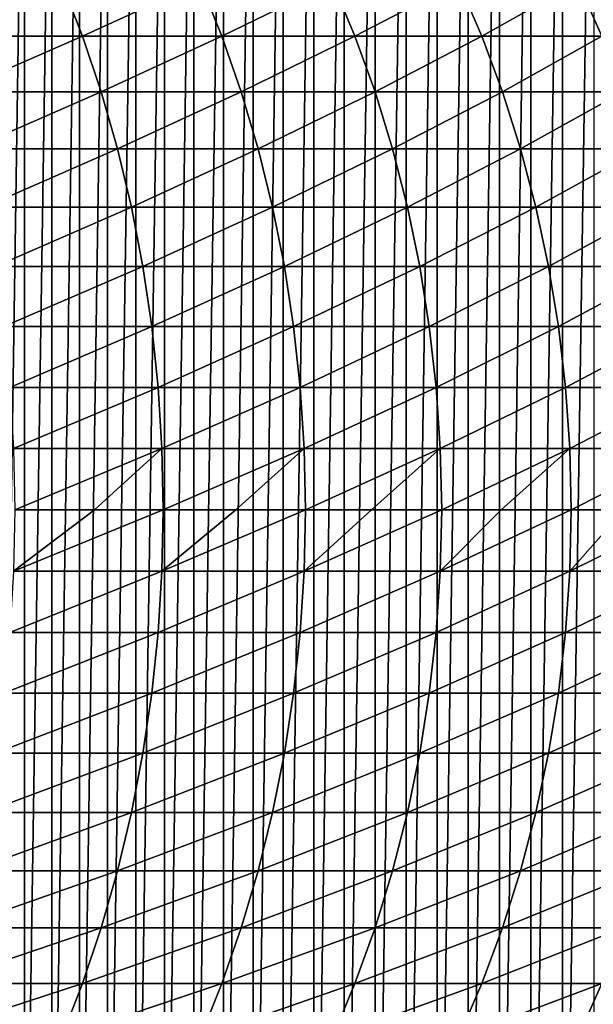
# Model space of a CAD drawing. Header units: metres. Extents: x -410 to 15, y -15 to 15.
# Tile 167 of 256: x -5.27 to 0.3, y -4.8 to 4.76. Entities that reach past the tile are written whole.
import ezdxf

# ---------------------------------------------------------------- set-up
doc = ezdxf.new("R2010")
doc.units = ezdxf.units.M
doc.layers.add('solid_508382', color=7, linetype='CONTINUOUS')

msp = doc.modelspace()

# ---------------------------------------------------------------- linework, layer by layer
at = {"layer": 'solid_508382'}
for points in [[(-1.217422, -10.026363, -32.299999), (-1.217424, 10.026363, -32.299999), (-0.914689, 10.058486, -32.299999)], [(-0.914688, -10.058486, -32.299999), (-1.217422, -10.026363, -32.299999), (-0.914689, 10.058486, -32.299999)], [(-0.914688, -10.058486, -32.299999), (-0.914689, 10.058486, -32.299999), (-0.610878, 10.081466, -32.299999)], [(-0.610878, -10.081466, -32.299999), (-0.914688, -10.058486, -32.299999), (-0.610878, 10.081466, -32.299999)], [(-0.610878, -10.081466, -32.299999), (-0.610878, 10.081466, -32.299999), (-0.305982, 10.095304, -32.299999)], [(-0.305982, -10.095304, -32.299999), (-0.610878, -10.081466, -32.299999), (-0.305982, 10.095304, -32.299999)], [(-0.305982, -10.095304, -32.299999), (-0.305982, 10.095304, -32.299999), (0, 10.1, -32.299999)], [(0, -10.1, -32.299999), (-0.305982, -10.095304, -32.299999), (0, 10.1, -32.299999)], [(0.305982, 10.095304, -32.299999), (0, -10.1, -32.299999), (0, 10.1, -32.299999)], [(0.305982, 10.095304, -32.299999), (0.305982, -10.095304, -32.299999), (0, -10.1, -32.299999)], [(-1.820659, -9.93451, -32.299999), (-1.82066, 9.93451, -32.299999), (-1.51953, 9.985017, -32.299999)], [(-1.519529, -9.985017, -32.299999), (-1.820659, -9.93451, -32.299999), (-1.51953, 9.985017, -32.299999)], [(-1.519529, -9.985017, -32.299999), (-1.51953, 9.985017, -32.299999), (-1.217424, 10.026363, -32.299999)], [(-1.217422, -10.026363, -32.299999), (-1.519529, -9.985017, -32.299999), (-1.217424, 10.026363, -32.299999)], [(-2.41685, -9.806572, -32.299999), (-2.416852, 9.806572, -32.299999), (-2.120007, 9.874987, -32.299999)], [(-2.120005, -9.874987, -32.299999), (-2.41685, -9.806572, -32.299999), (-2.120007, 9.874987, -32.299999)], [(-2.120005, -9.874987, -32.299999), (-2.120007, 9.874987, -32.299999), (-1.82066, 9.93451, -32.299999)], [(-1.820659, -9.93451, -32.299999), (-2.120005, -9.874987, -32.299999), (-1.82066, 9.93451, -32.299999)], [(-2.711841, -9.729098, -32.299999), (-2.711843, 9.729098, -32.299999), (-2.416852, 9.806572, -32.299999)], [(-2.41685, -9.806572, -32.299999), (-2.711841, -9.729098, -32.299999), (-2.416852, 9.806572, -32.299999)], [(-3.0047, -9.642673, -32.299999), (-3.004702, 9.642672, -32.299999), (-2.711843, 9.729098, -32.299999)], [(-2.711841, -9.729098, -32.299999), (-3.0047, -9.642673, -32.299999), (-2.711843, 9.729098, -32.299999)], [(-3.294645, -9.547525, -32.299999), (-3.294647, 9.547524, -32.299999), (-3.004702, 9.642672, -32.299999)], [(-3.0047, -9.642673, -32.299999), (-3.294645, -9.547525, -32.299999), (-3.004702, 9.642672, -32.299999)], [(-3.581091, -9.443817, -32.299999), (-3.581094, 9.443816, -32.299999), (-3.294647, 9.547524, -32.299999)], [(-3.294645, -9.547525, -32.299999), (-3.581091, -9.443817, -32.299999), (-3.294647, 9.547524, -32.299999)], [(-3.86476, -9.331284, -32.299999), (-3.864763, 9.331283, -32.299999), (-3.581094, 9.443816, -32.299999)], [(-3.581091, -9.443817, -32.299999), (-3.86476, -9.331284, -32.299999), (-3.581094, 9.443816, -32.299999)], [(-4.145176, -9.210146, -32.299999), (-4.145179, 9.210144, -32.299999), (-3.864763, 9.331283, -32.299999)], [(-3.86476, -9.331284, -32.299999), (-4.145176, -9.210146, -32.299999), (-3.864763, 9.331283, -32.299999)], [(-4.421554, -9.080738, -32.299999), (-4.421558, 9.080736, -32.299999), (-4.145179, 9.210144, -32.299999)], [(-4.145176, -9.210146, -32.299999), (-4.421554, -9.080738, -32.299999), (-4.145179, 9.210144, -32.299999)], [(-4.693454, -8.943228, -32.299999), (-4.693458, 8.943226, -32.299999), (-4.421558, 9.080736, -32.299999)], [(-4.421554, -9.080738, -32.299999), (-4.693454, -8.943228, -32.299999), (-4.421558, 9.080736, -32.299999)], [(-4.961565, -8.797277, -32.299999), (-4.961568, 8.797276, -32.299999), (-4.693458, 8.943226, -32.299999)], [(-4.693454, -8.943228, -32.299999), (-4.961565, -8.797277, -32.299999), (-4.693458, 8.943226, -32.299999)], [(-5.225315, -8.643229, -32.299999), (-5.225318, 8.643228, -32.299999), (-4.961568, 8.797276, -32.299999)], [(-4.961565, -8.797277, -32.299999), (-5.225315, -8.643229, -32.299999), (-4.961568, 8.797276, -32.299999)], [(-5.483971, -8.481513, -32.299999), (-5.483974, 8.481512, -32.299999), (-5.225318, 8.643228, -32.299999)], [(-5.225315, -8.643229, -32.299999), (-5.483971, -8.481513, -32.299999), (-5.225318, 8.643228, -32.299999)], [(-6.268798, 5.125, 137.571518), (-6.07351, 4.600192, 137.776291), (-4.865712, 5.125, 136.178223)], [(-6.07351, 4.600192, 137.776291), (-4.6623, 4.600192, 136.374939), (-4.865712, 5.125, 136.178223)], [(-4.865712, 5.125, 136.178223), (-4.6623, 4.600192, 136.374939), (-3.520128, 5.125, 134.729324)], [(-4.6623, 4.600192, 136.374939), (-3.308926, 4.600192, 134.917648), (-3.520128, 5.125, 134.729324)], [(-3.520128, 5.125, 134.729324), (-3.308926, 4.600192, 134.917648), (-2.23425, 5.125, 133.227173)], [(-3.308926, 4.600192, 134.917648), (-2.015604, 4.600192, 133.406815), (-2.23425, 5.125, 133.227173)], [(-2.23425, 5.125, 133.227173), (-2.015604, 4.600192, 133.406815), (-1.010182, 5.125, 131.674255)], [(-2.015604, 4.600192, 133.406815), (-0.784449, 4.600192, 131.844894), (-1.010182, 5.125, 131.674255)], [(-1.010182, 5.125, 131.674255), (-0.784449, 4.600192, 131.844894), (0.150072, 5.125, 130.07309)], [(-0.784449, 4.600192, 131.844894), (0.382522, 4.600192, 130.234467), (0.150072, 5.125, 130.07309)], [(0.150072, 5.125, 130.07309), (0.382522, 4.600192, 130.234467), (1.244613, 5.125, 128.426315)], [(-6.07351, 4.600192, 137.776291), (-5.899611, 4.059818, 137.958649), (-4.6623, 4.600192, 136.374939)], [(-5.899611, 4.059818, 137.958649), (-4.481168, 4.059818, 136.55011), (-4.6623, 4.600192, 136.374939)], [(-4.6623, 4.600192, 136.374939), (-4.481168, 4.059818, 136.55011), (-3.308926, 4.600192, 134.917648)], [(-4.481168, 4.059818, 136.55011), (-3.120857, 4.059818, 135.085358), (-3.308926, 4.600192, 134.917648)], [(-3.308926, 4.600192, 134.917648), (-3.120857, 4.059818, 135.085358), (-2.015604, 4.600192, 133.406815)], [(-3.120857, 4.059818, 135.085358), (-1.820905, 4.059818, 133.566772), (-2.015604, 4.600192, 133.406815)], [(-2.015604, 4.600192, 133.406815), (-1.820905, 4.059818, 133.566772), (-0.784449, 4.600192, 131.844894)], [(-1.820905, 4.059818, 133.566772), (-0.58344, 4.059818, 131.996857), (-0.784449, 4.600192, 131.844894)], [(-0.784449, 4.600192, 131.844894), (-0.58344, 4.059818, 131.996857), (0.382522, 4.600192, 130.234467)], [(-0.58344, 4.059818, 131.996857), (0.589513, 4.059818, 130.378159), (0.382522, 4.600192, 130.234467)], [(-5.899611, 4.059818, 137.958649), (-5.747691, 3.505707, 138.117966), (-4.481168, 4.059818, 136.55011)], [(-5.747691, 3.505707, 138.117966), (-4.322928, 3.505707, 136.70314), (-4.481168, 4.059818, 136.55011)], [(-4.481168, 4.059818, 136.55011), (-4.322928, 3.505707, 136.70314), (-3.120857, 4.059818, 135.085358)], [(-4.322928, 3.505707, 136.70314), (-2.956557, 3.505707, 135.231857), (-3.120857, 4.059818, 135.085358)], [(-3.120857, 4.059818, 135.085358), (-2.956557, 3.505707, 135.231857), (-1.820905, 4.059818, 133.566772)], [(-2.956557, 3.505707, 135.231857), (-1.650813, 3.505707, 133.706512), (-1.820905, 4.059818, 133.566772)], [(-1.820905, 4.059818, 133.566772), (-1.650813, 3.505707, 133.706512), (-0.58344, 4.059818, 131.996857)], [(-1.650813, 3.505707, 133.706512), (-0.407835, 3.505707, 132.129593), (-0.58344, 4.059818, 131.996857)], [(-0.58344, 4.059818, 131.996857), (-0.407835, 3.505707, 132.129593), (0.589513, 4.059818, 130.378159)], [(-0.407835, 3.505707, 132.129593), (0.770343, 3.505707, 130.503708), (0.589513, 4.059818, 130.378159)], [(-5.747691, 3.505707, 138.117966), (-5.618262, 2.939733, 138.253677), (-4.322928, 3.505707, 136.70314)], [(-5.618262, 2.939733, 138.253677), (-4.188116, 2.939733, 136.833527), (-4.322928, 3.505707, 136.70314)], [(-4.322928, 3.505707, 136.70314), (-4.188116, 2.939733, 136.833527), (-2.956557, 3.505707, 135.231857)], [(-4.188116, 2.939733, 136.833527), (-2.816581, 2.939733, 135.356674), (-2.956557, 3.505707, 135.231857)], [(-2.956557, 3.505707, 135.231857), (-2.816581, 2.939733, 135.356674), (-1.650813, 3.505707, 133.706512)], [(-2.816581, 2.939733, 135.356674), (-1.505904, 2.939733, 133.825562), (-1.650813, 3.505707, 133.706512)], [(-1.650813, 3.505707, 133.706512), (-1.505904, 2.939733, 133.825562), (-0.407835, 3.505707, 132.129593)], [(-1.505904, 2.939733, 133.825562), (-0.258229, 2.939733, 132.242691), (-0.407835, 3.505707, 132.129593)], [(-0.407835, 3.505707, 132.129593), (-0.258229, 2.939733, 132.242691), (0.770343, 3.505707, 130.503708)], [(-0.258229, 2.939733, 132.242691), (0.924402, 2.939733, 130.610657), (0.770343, 3.505707, 130.503708)], [(-5.618262, 2.939733, 138.253677), (-5.511764, 2.363813, 138.365356), (-4.188116, 2.939733, 136.833527)], [(-5.511764, 2.363813, 138.365356), (-4.077187, 2.363813, 136.940796), (-4.188116, 2.939733, 136.833527)], [(-4.188116, 2.939733, 136.833527), (-4.077187, 2.363813, 136.940796), (-2.816581, 2.939733, 135.356674)], [(-4.077187, 2.363813, 136.940796), (-2.701404, 2.363813, 135.459381), (-2.816581, 2.939733, 135.356674)], [(-2.816581, 2.939733, 135.356674), (-2.701404, 2.363813, 135.459381), (-1.505904, 2.939733, 133.825562)], [(-2.701404, 2.363813, 135.459381), (-1.386667, 2.363813, 133.923523), (-1.505904, 2.939733, 133.825562)], [(-1.505904, 2.939733, 133.825562), (-1.386667, 2.363813, 133.923523), (-0.258229, 2.939733, 132.242691)], [(-1.386667, 2.363813, 133.923523), (-0.135127, 2.363813, 132.335754), (-0.258229, 2.939733, 132.242691)], [(-0.258229, 2.939733, 132.242691), (-0.135127, 2.363813, 132.335754), (0.924402, 2.939733, 130.610657)], [(-0.135127, 2.363813, 132.335754), (1.051167, 2.363813, 130.698654), (0.924402, 2.939733, 130.610657)], [(-5.511764, 2.363813, 138.365356), (-5.428555, 1.779894, 138.452621), (-4.077187, 2.363813, 136.940796)], [(-5.428555, 1.779894, 138.452621), (-3.990517, 1.779894, 137.024612), (-4.077187, 2.363813, 136.940796)], [(-4.077187, 2.363813, 136.940796), (-3.990517, 1.779894, 137.024612), (-2.701404, 2.363813, 135.459381)], [(-3.990517, 1.779894, 137.024612), (-2.611415, 1.779894, 135.539627), (-2.701404, 2.363813, 135.459381)], [(-2.701404, 2.363813, 135.459381), (-2.611415, 1.779894, 135.539627), (-1.386667, 2.363813, 133.923523)], [(-2.611415, 1.779894, 135.539627), (-1.293506, 1.779894, 134.000061), (-1.386667, 2.363813, 133.923523)], [(-1.386667, 2.363813, 133.923523), (-1.293506, 1.779894, 134.000061), (-0.135127, 2.363813, 132.335754)], [(-1.293506, 1.779894, 134.000061), (-0.038947, 1.779894, 132.408463), (-0.135127, 2.363813, 132.335754)], [(-0.135127, 2.363813, 132.335754), (-0.038947, 1.779894, 132.408463), (1.051167, 2.363813, 130.698654)], [(-0.038947, 1.779894, 132.408463), (1.150209, 1.779894, 130.76741), (1.051167, 2.363813, 130.698654)], [(-5.428555, 1.779894, 138.452621), (-5.368918, 1.189952, 138.515152), (-3.990517, 1.779894, 137.024612)], [(-5.368918, 1.189952, 138.515152), (-3.9284, 1.189952, 137.084686), (-3.990517, 1.779894, 137.024612)], [(-3.990517, 1.779894, 137.024612), (-3.9284, 1.189952, 137.084686), (-2.611415, 1.779894, 135.539627)], [(-3.9284, 1.189952, 137.084686), (-2.546919, 1.189952, 135.597137), (-2.611415, 1.779894, 135.539627)], [(-2.611415, 1.779894, 135.539627), (-2.546919, 1.189952, 135.597137), (-1.293506, 1.779894, 134.000061)], [(-2.546919, 1.189952, 135.597137), (-1.226737, 1.189952, 134.054916), (-1.293506, 1.779894, 134.000061)], [(-1.293506, 1.779894, 134.000061), (-1.226737, 1.189952, 134.054916), (-0.038947, 1.779894, 132.408463)], [(-1.226737, 1.189952, 134.054916), (0.029987, 1.189952, 132.460571), (-0.038947, 1.779894, 132.408463)], [(-0.038947, 1.779894, 132.408463), (0.029987, 1.189952, 132.460571), (1.150209, 1.779894, 130.76741)], [(0.029987, 1.189952, 132.460571), (1.221194, 1.189952, 130.816696), (1.150209, 1.779894, 130.76741)], [(-5.368918, 1.189952, 138.515152), (-5.333056, 0.595985, 138.552765), (-3.9284, 1.189952, 137.084686)], [(-5.333056, 0.595985, 138.552765), (-3.891046, 0.595985, 137.120819), (-3.9284, 1.189952, 137.084686)], [(-3.9284, 1.189952, 137.084686), (-3.891046, 0.595985, 137.120819), (-2.546919, 1.189952, 135.597137)], [(-3.891046, 0.595985, 137.120819), (-2.508134, 0.595985, 135.631714), (-2.546919, 1.189952, 135.597137)], [(-2.546919, 1.189952, 135.597137), (-2.508134, 0.595985, 135.631714), (-1.226737, 1.189952, 134.054916)], [(-2.508134, 0.595985, 135.631714), (-1.186584, 0.595985, 134.087906), (-1.226737, 1.189952, 134.054916)], [(-1.226737, 1.189952, 134.054916), (-1.186584, 0.595985, 134.087906), (0.029987, 1.189952, 132.460571)], [(-1.186584, 0.595985, 134.087906), (0.07144, 0.595985, 132.491913), (0.029987, 1.189952, 132.460571)], [(0.029987, 1.189952, 132.460571), (0.07144, 0.595985, 132.491913), (1.221194, 1.189952, 130.816696)], [(0.07144, 0.595985, 132.491913), (1.263881, 0.595985, 130.846329), (1.221194, 1.189952, 130.816696)], [(-5.333056, 0.595985, 138.552765), (-5.321088, 0, 138.565308), (-3.891046, 0.595985, 137.120819)], [(-5.321088, 0, 138.565308), (-4.54748, 0, 137.811539), (-3.891046, 0.595985, 137.120819)], [(-4.54748, 0, 137.811539), (-3.87858, 0, 137.132874), (-3.891046, 0.595985, 137.120819)], [(-3.891046, 0.595985, 137.120819), (-3.87858, 0, 137.132874), (-2.508134, 0.595985, 135.631714)], [(-3.87858, 0, 137.132874), (-3.172885, 0, 136.388092), (-2.508134, 0.595985, 135.631714)], [(-3.172885, 0, 136.388092), (-2.495191, 0, 135.643265), (-2.508134, 0.595985, 135.631714)], [(-2.508134, 0.595985, 135.631714), (-2.495191, 0, 135.643265), (-1.186584, 0.595985, 134.087906)], [(-2.495191, 0, 135.643265), (-1.855399, 0, 134.911652), (-1.186584, 0.595985, 134.087906)], [(-1.855399, 0, 134.911652), (-1.173185, 0, 134.098923), (-1.186584, 0.595985, 134.087906)], [(-1.186584, 0.595985, 134.087906), (-1.173185, 0, 134.098923), (0.07144, 0.595985, 132.491913)], [(-1.173185, 0, 134.098923), (-0.597065, 0, 133.384476), (0.07144, 0.595985, 132.491913)], [(-0.597065, 0, 133.384476), (0.085274, 0, 132.502365), (0.07144, 0.595985, 132.491913)], [(0.07144, 0.595985, 132.491913), (0.085274, 0, 132.502365), (1.263881, 0.595985, 130.846329)], [(0.085274, 0, 132.502365), (0.600167, 0, 131.808929), (1.263881, 0.595985, 130.846329)], [(-5.333056, -0.595985, 138.552765), (-3.87858, 0, 137.132874), (-4.54748, 0, 137.811539)], [(-5.333056, -0.595985, 138.552765), (-3.891046, -0.595985, 137.120819), (-3.87858, 0, 137.132874)], [(-5.333056, -0.595985, 138.552765), (-4.54748, 0, 137.811539), (-5.321088, 0, 138.565308)], [(-3.891046, -0.595985, 137.120819), (-2.495191, 0, 135.643265), (-3.172885, 0, 136.388092)], [(-3.891046, -0.595985, 137.120819), (-2.508134, -0.595985, 135.631714), (-2.495191, 0, 135.643265)], [(-3.891046, -0.595985, 137.120819), (-3.172885, 0, 136.388092), (-3.87858, 0, 137.132874)], [(-2.508134, -0.595985, 135.631714), (-1.173185, 0, 134.098923), (-1.855399, 0, 134.911652)], [(-2.508134, -0.595985, 135.631714), (-1.186584, -0.595985, 134.087906), (-1.173185, 0, 134.098923)], [(-2.508134, -0.595985, 135.631714), (-1.855399, 0, 134.911652), (-2.495191, 0, 135.643265)], [(-1.186584, -0.595985, 134.087906), (0.085274, 0, 132.502365), (-0.597065, 0, 133.384476)], [(-1.186584, -0.595985, 134.087906), (0.07144, -0.595985, 132.491913), (0.085274, 0, 132.502365)], [(-1.186584, -0.595985, 134.087906), (-0.597065, 0, 133.384476), (-1.173185, 0, 134.098923)], [(0.07144, -0.595985, 132.491913), (1.278127, 0, 130.856216), (0.600167, 0, 131.808929)], [(0.07144, -0.595985, 132.491913), (1.263881, -0.595985, 130.846329), (1.278127, 0, 130.856216)], [(0.07144, -0.595985, 132.491913), (0.600167, 0, 131.808929), (0.085274, 0, 132.502365)], [(-5.368918, -1.189952, 138.515152), (-3.9284, -1.189952, 137.084686), (-3.891046, -0.595985, 137.120819)], [(-5.333056, -0.595985, 138.552765), (-5.368918, -1.189952, 138.515152), (-3.891046, -0.595985, 137.120819)], [(-3.9284, -1.189952, 137.084686), (-2.546919, -1.189952, 135.597137), (-2.508134, -0.595985, 135.631714)], [(-3.891046, -0.595985, 137.120819), (-3.9284, -1.189952, 137.084686), (-2.508134, -0.595985, 135.631714)], [(-2.546919, -1.189952, 135.597137), (-1.226737, -1.189952, 134.054916), (-1.186584, -0.595985, 134.087906)], [(-2.508134, -0.595985, 135.631714), (-2.546919, -1.189952, 135.597137), (-1.186584, -0.595985, 134.087906)], [(-1.226737, -1.189952, 134.054916), (0.029987, -1.189952, 132.460571), (0.07144, -0.595985, 132.491913)], [(-1.186584, -0.595985, 134.087906), (-1.226737, -1.189952, 134.054916), (0.07144, -0.595985, 132.491913)], [(0.029987, -1.189952, 132.460571), (1.221194, -1.189952, 130.816696), (1.263881, -0.595985, 130.846329)], [(0.07144, -0.595985, 132.491913), (0.029987, -1.189952, 132.460571), (1.263881, -0.595985, 130.846329)], [(-5.428555, -1.779894, 138.452621), (-3.990517, -1.779894, 137.024612), (-3.9284, -1.189952, 137.084686)], [(-5.368918, -1.189952, 138.515152), (-5.428555, -1.779894, 138.452621), (-3.9284, -1.189952, 137.084686)], [(-3.990517, -1.779894, 137.024612), (-2.611415, -1.779894, 135.539627), (-2.546919, -1.189952, 135.597137)], [(-3.9284, -1.189952, 137.084686), (-3.990517, -1.779894, 137.024612), (-2.546919, -1.189952, 135.597137)], [(-2.611415, -1.779894, 135.539627), (-1.293506, -1.779894, 134.000061), (-1.226737, -1.189952, 134.054916)], [(-2.546919, -1.189952, 135.597137), (-2.611415, -1.779894, 135.539627), (-1.226737, -1.189952, 134.054916)], [(-1.293506, -1.779894, 134.000061), (-0.038947, -1.779894, 132.408463), (0.029987, -1.189952, 132.460571)], [(-1.226737, -1.189952, 134.054916), (-1.293506, -1.779894, 134.000061), (0.029987, -1.189952, 132.460571)], [(-0.038947, -1.779894, 132.408463), (1.150209, -1.779894, 130.76741), (1.221194, -1.189952, 130.816696)], [(0.029987, -1.189952, 132.460571), (-0.038947, -1.779894, 132.408463), (1.221194, -1.189952, 130.816696)], [(-5.511764, -2.363813, 138.365356), (-4.077187, -2.363813, 136.940796), (-3.990517, -1.779894, 137.024612)], [(-5.428555, -1.779894, 138.452621), (-5.511764, -2.363813, 138.365356), (-3.990517, -1.779894, 137.024612)], [(-4.077187, -2.363813, 136.940796), (-2.701404, -2.363813, 135.459381), (-2.611415, -1.779894, 135.539627)], [(-3.990517, -1.779894, 137.024612), (-4.077187, -2.363813, 136.940796), (-2.611415, -1.779894, 135.539627)], [(-2.701404, -2.363813, 135.459381), (-1.386667, -2.363813, 133.923523), (-1.293506, -1.779894, 134.000061)], [(-2.611415, -1.779894, 135.539627), (-2.701404, -2.363813, 135.459381), (-1.293506, -1.779894, 134.000061)], [(-1.386667, -2.363813, 133.923523), (-0.135127, -2.363813, 132.335754), (-0.038947, -1.779894, 132.408463)], [(-1.293506, -1.779894, 134.000061), (-1.386667, -2.363813, 133.923523), (-0.038947, -1.779894, 132.408463)], [(-0.135127, -2.363813, 132.335754), (1.051167, -2.363813, 130.698654), (1.150209, -1.779894, 130.76741)], [(-0.038947, -1.779894, 132.408463), (-0.135127, -2.363813, 132.335754), (1.150209, -1.779894, 130.76741)], [(-5.618262, -2.939733, 138.253677), (-4.188116, -2.939733, 136.833527), (-4.077187, -2.363813, 136.940796)], [(-5.511764, -2.363813, 138.365356), (-5.618262, -2.939733, 138.253677), (-4.077187, -2.363813, 136.940796)], [(-4.188116, -2.939733, 136.833527), (-2.816581, -2.939733, 135.356674), (-2.701404, -2.363813, 135.459381)], [(-4.077187, -2.363813, 136.940796), (-4.188116, -2.939733, 136.833527), (-2.701404, -2.363813, 135.459381)], [(-2.816581, -2.939733, 135.356674), (-1.505904, -2.939733, 133.825562), (-1.386667, -2.363813, 133.923523)], [(-2.701404, -2.363813, 135.459381), (-2.816581, -2.939733, 135.356674), (-1.386667, -2.363813, 133.923523)], [(-1.505904, -2.939733, 133.825562), (-0.258229, -2.939733, 132.242691), (-0.135127, -2.363813, 132.335754)], [(-1.386667, -2.363813, 133.923523), (-1.505904, -2.939733, 133.825562), (-0.135127, -2.363813, 132.335754)], [(-0.258229, -2.939733, 132.242691), (0.924402, -2.939733, 130.610657), (1.051167, -2.363813, 130.698654)], [(-0.135127, -2.363813, 132.335754), (-0.258229, -2.939733, 132.242691), (1.051167, -2.363813, 130.698654)], [(-5.747691, -3.505707, 138.117966), (-4.322928, -3.505707, 136.70314), (-4.188116, -2.939733, 136.833527)], [(-5.618262, -2.939733, 138.253677), (-5.747691, -3.505707, 138.117966), (-4.188116, -2.939733, 136.833527)], [(-4.322928, -3.505707, 136.70314), (-2.956557, -3.505707, 135.231857), (-2.816581, -2.939733, 135.356674)], [(-4.188116, -2.939733, 136.833527), (-4.322928, -3.505707, 136.70314), (-2.816581, -2.939733, 135.356674)], [(-2.956557, -3.505707, 135.231857), (-1.650813, -3.505707, 133.706512), (-1.505904, -2.939733, 133.825562)], [(-2.816581, -2.939733, 135.356674), (-2.956557, -3.505707, 135.231857), (-1.505904, -2.939733, 133.825562)], [(-1.650813, -3.505707, 133.706512), (-0.407835, -3.505707, 132.129593), (-0.258229, -2.939733, 132.242691)], [(-1.505904, -2.939733, 133.825562), (-1.650813, -3.505707, 133.706512), (-0.258229, -2.939733, 132.242691)], [(-0.407835, -3.505707, 132.129593), (0.770343, -3.505707, 130.503708), (0.924402, -2.939733, 130.610657)], [(-0.258229, -2.939733, 132.242691), (-0.407835, -3.505707, 132.129593), (0.924402, -2.939733, 130.610657)], [(-5.899611, -4.059818, 137.958649), (-4.481168, -4.059818, 136.55011), (-4.322928, -3.505707, 136.70314)], [(-5.747691, -3.505707, 138.117966), (-5.899611, -4.059818, 137.958649), (-4.322928, -3.505707, 136.70314)], [(-4.481168, -4.059818, 136.55011), (-3.120857, -4.059818, 135.085358), (-2.956557, -3.505707, 135.231857)], [(-4.322928, -3.505707, 136.70314), (-4.481168, -4.059818, 136.55011), (-2.956557, -3.505707, 135.231857)], [(-3.120857, -4.059818, 135.085358), (-1.820905, -4.059818, 133.566772), (-1.650813, -3.505707, 133.706512)], [(-2.956557, -3.505707, 135.231857), (-3.120857, -4.059818, 135.085358), (-1.650813, -3.505707, 133.706512)], [(-1.820905, -4.059818, 133.566772), (-0.58344, -4.059818, 131.996857), (-0.407835, -3.505707, 132.129593)], [(-1.650813, -3.505707, 133.706512), (-1.820905, -4.059818, 133.566772), (-0.407835, -3.505707, 132.129593)], [(-0.58344, -4.059818, 131.996857), (0.589513, -4.059818, 130.378159), (0.770343, -3.505707, 130.503708)], [(-0.407835, -3.505707, 132.129593), (-0.58344, -4.059818, 131.996857), (0.770343, -3.505707, 130.503708)], [(-6.07351, -4.600192, 137.776291), (-4.6623, -4.600192, 136.374939), (-4.481168, -4.059818, 136.55011)], [(-5.899611, -4.059818, 137.958649), (-6.07351, -4.600192, 137.776291), (-4.481168, -4.059818, 136.55011)], [(-4.6623, -4.600192, 136.374939), (-3.308926, -4.600192, 134.917648), (-3.120857, -4.059818, 135.085358)], [(-4.481168, -4.059818, 136.55011), (-4.6623, -4.600192, 136.374939), (-3.120857, -4.059818, 135.085358)], [(-3.308926, -4.600192, 134.917648), (-2.015604, -4.600192, 133.406815), (-1.820905, -4.059818, 133.566772)], [(-3.120857, -4.059818, 135.085358), (-3.308926, -4.600192, 134.917648), (-1.820905, -4.059818, 133.566772)], [(-2.015604, -4.600192, 133.406815), (-0.784449, -4.600192, 131.844894), (-0.58344, -4.059818, 131.996857)], [(-1.820905, -4.059818, 133.566772), (-2.015604, -4.600192, 133.406815), (-0.58344, -4.059818, 131.996857)], [(-0.784449, -4.600192, 131.844894), (0.382522, -4.600192, 130.234467), (0.589513, -4.059818, 130.378159)], [(-0.58344, -4.059818, 131.996857), (-0.784449, -4.600192, 131.844894), (0.589513, -4.059818, 130.378159)], [(-6.268798, -5.125, 137.571518), (-4.865712, -5.125, 136.178223), (-4.6623, -4.600192, 136.374939)], [(-6.07351, -4.600192, 137.776291), (-6.268798, -5.125, 137.571518), (-4.6623, -4.600192, 136.374939)], [(-4.865712, -5.125, 136.178223), (-3.520128, -5.125, 134.729324), (-3.308926, -4.600192, 134.917648)], [(-4.6623, -4.600192, 136.374939), (-4.865712, -5.125, 136.178223), (-3.308926, -4.600192, 134.917648)], [(-3.520128, -5.125, 134.729324), (-2.23425, -5.125, 133.227173), (-2.015604, -4.600192, 133.406815)], [(-3.308926, -4.600192, 134.917648), (-3.520128, -5.125, 134.729324), (-2.015604, -4.600192, 133.406815)], [(-2.23425, -5.125, 133.227173), (-1.010182, -5.125, 131.674255), (-0.784449, -4.600192, 131.844894)], [(-2.015604, -4.600192, 133.406815), (-2.23425, -5.125, 133.227173), (-0.784449, -4.600192, 131.844894)], [(-1.010182, -5.125, 131.674255), (0.150072, -5.125, 130.07309), (0.382522, -4.600192, 130.234467)], [(-0.784449, -4.600192, 131.844894), (-1.010182, -5.125, 131.674255), (0.382522, -4.600192, 130.234467)], [(0.150072, -5.125, 130.07309), (1.244613, -5.125, 128.426315), (1.483401, -4.600192, 128.578156)], [(0.382522, -4.600192, 130.234467), (0.150072, -5.125, 130.07309), (1.483401, -4.600192, 128.578156)]]:
    msp.add_3dface(points, dxfattribs=at)

doc.saveas('drawing.dxf')
